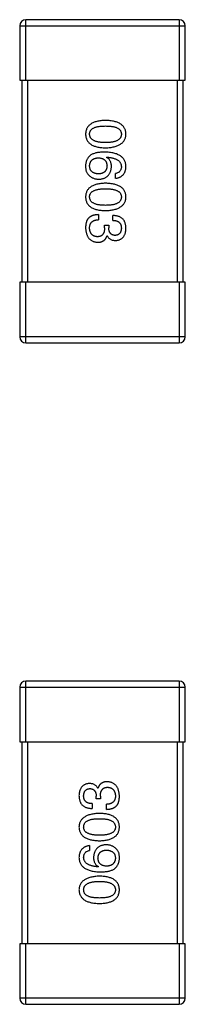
# Model space of a CAD drawing. Header units: millimetres. Extents: x 446.4 to 531.6, y 209.3 to 278.3.
# Tile 16 of 47: x 481.424 to 482.244, y 248.73 to 253.605. Entities that reach past the tile are written whole.
import ezdxf

# ---------------------------------------------------------------- set-up
doc = ezdxf.new("R2010")
doc.units = ezdxf.units.MM
doc.header["$LTSCALE"] = 30.734
doc.layers.get('0').update_dxf_attribs({"linetype": 'CONTINUOUS'})

msp = doc.modelspace()

# ---------------------------------------------------------------- linework, layer by layer
at = {"linetype": 'Continuous'}
for p, q in [((481.4544, 253.3049), (481.4544, 253.6049)), ((482.2144, 253.6049), (481.4544, 253.6049)), ((482.2144, 253.6049), (482.2144, 253.3049)), ((481.4244, 253.5749), (481.4244, 253.3049)), ((481.4244, 253.5749), (482.2444, 253.5749)), ((482.2444, 253.3049), (482.2444, 253.5749)), ((481.4244, 253.3049), (482.2444, 253.3049)), ((481.4344, 253.3049), (481.4344, 252.3049)), ((481.4644, 252.3049), (481.4644, 253.3049)), ((482.2044, 253.3049), (482.2044, 252.3049)), ((482.2344, 252.3049), (482.2344, 253.3049)), ((481.8544, 252.9232), (481.8555, 252.9243)), ((481.8982, 252.8194), (481.8982, 252.8434)), ((481.814, 252.6397), (481.814, 252.6145)), ((481.8861, 252.6113), (481.8861, 252.6353)), ((481.8446, 252.5752), (481.8446, 252.5872)), ((481.8446, 252.5872), (481.8654, 252.5872)), ((481.8654, 252.5872), (481.8654, 252.5741)), ((481.8577, 252.5358), (481.8566, 252.5358)), ((481.4244, 252.3049), (481.4244, 252.0349)), ((482.2444, 252.3049), (481.4244, 252.3049)), ((481.4544, 252.0049), (481.4544, 252.3049)), ((482.2144, 252.3049), (482.2144, 252.0049)), ((482.2444, 252.0349), (482.2444, 252.3049)), ((482.2444, 252.0349), (481.4244, 252.0349)), ((481.4544, 252.0049), (482.2144, 252.0049)), ((481.4542, 250.0301), (481.4542, 250.3301)), ((482.2142, 250.3301), (481.4542, 250.3301)), ((482.2142, 250.3301), (482.2142, 250.0301)), ((481.4242, 250.3001), (481.4242, 250.0301)), ((481.4242, 250.3001), (482.2442, 250.3001)), ((482.2442, 250.0301), (482.2442, 250.3001)), ((481.4242, 250.0301), (482.2442, 250.0301)), ((481.4342, 250.0301), (481.4342, 249.0301)), ((481.4642, 249.0301), (481.4642, 250.0301)), ((482.2042, 250.0301), (482.2042, 249.0301)), ((482.2342, 249.0301), (482.2342, 250.0301)), ((481.8108, 249.7992), (481.8119, 249.7992)), ((481.8032, 249.7478), (481.8032, 249.7609)), ((481.8239, 249.7478), (481.8032, 249.7478)), ((481.8239, 249.7599), (481.8239, 249.7478)), ((481.7824, 249.7238), (481.7824, 249.6997)), ((481.8545, 249.6954), (481.8545, 249.7205)), ((481.7704, 249.5157), (481.7704, 249.4916)), ((481.8141, 249.4118), (481.813, 249.4107)), ((481.4242, 249.0301), (481.4242, 248.7601)), ((482.2442, 249.0301), (481.4242, 249.0301)), ((481.4542, 248.7301), (481.4542, 249.0301)), ((482.2142, 249.0301), (482.2142, 248.7301)), ((482.2442, 248.7601), (482.2442, 249.0301)), ((482.2442, 248.7601), (481.4242, 248.7601)), ((481.4542, 248.7301), (482.2142, 248.7301))]:
    msp.add_line(p, q, dxfattribs=at)
for centre, start, end in [((481.4544, 253.5749), 90, 180), ((482.2144, 253.5749), 0, 90), ((481.4544, 252.0349), 180, 270), ((482.2144, 252.0349), 270, 0), ((481.4542, 250.3001), 90, 180), ((482.2142, 250.3001), 0, 90), ((481.4542, 248.7601), 180, 270), ((482.2142, 248.7601), 270, 0)]:
    msp.add_arc(centre, 0.03, start, end, dxfattribs=at)
for points, knots in [([(481.849, 253.106), (481.845, 253.1058), (481.8374, 253.1056), (481.8264, 253.1046), (481.8161, 253.1031), (481.8065, 253.1011), (481.7977, 253.0986), (481.7897, 253.0956), (481.7823, 253.0921), (481.7758, 253.0881), (481.7699, 253.0836), (481.7649, 253.0786), (481.7606, 253.0731), (481.757, 253.0671), (481.7543, 253.0605), (481.7522, 253.0535), (481.751, 253.046), (481.7507, 253.0409), (481.7506, 253.0382)], [0, 0, 0, 0, 0.087693, 0.170223, 0.247496, 0.319826, 0.387768, 0.451403, 0.511459, 0.568358, 0.622671, 0.675251, 0.726739, 0.778422, 0.830759, 0.884394, 0.940865, 1, 1, 1, 1]), ([(481.9506, 253.0382), (481.9505, 253.0409), (481.9503, 253.046), (481.949, 253.0536), (481.9468, 253.0606), (481.944, 253.0671), (481.9403, 253.0731), (481.9359, 253.0786), (481.9307, 253.0836), (481.9246, 253.0881), (481.9178, 253.0921), (481.9103, 253.0956), (481.9019, 253.0986), (481.8928, 253.1011), (481.883, 253.1031), (481.8723, 253.1046), (481.8609, 253.1056), (481.853, 253.1058), (481.849, 253.106)], [0, 0, 0, 0, 0.057911, 0.113262, 0.165956, 0.217443, 0.268511, 0.319665, 0.372, 0.426129, 0.483365, 0.543779, 0.607756, 0.676562, 0.749704, 0.827713, 0.911177, 1, 1, 1, 1]), ([(481.7703, 253.0382), (481.7704, 253.0399), (481.7705, 253.043), (481.7714, 253.0477), (481.7729, 253.052), (481.7752, 253.056), (481.7779, 253.0597), (481.7813, 253.063), (481.7854, 253.066), (481.79, 253.0687), (481.7953, 253.0711), (481.8011, 253.0731), (481.8076, 253.0748), (481.8147, 253.0763), (481.8224, 253.0773), (481.8307, 253.0781), (481.8396, 253.0786), (481.8458, 253.0786), (481.849, 253.0787)], [0, 0, 0, 0, 0.049766, 0.097012, 0.143225, 0.188786, 0.235079, 0.282962, 0.333687, 0.387747, 0.445963, 0.508657, 0.576545, 0.649868, 0.72822, 0.812712, 0.903543, 1, 1, 1, 1]), ([(481.849, 253.0787), (481.8521, 253.0786), (481.8583, 253.0786), (481.8672, 253.0781), (481.8755, 253.0773), (481.8832, 253.0763), (481.8903, 253.0748), (481.8968, 253.0731), (481.9027, 253.0711), (481.9079, 253.0687), (481.9126, 253.066), (481.9166, 253.063), (481.92, 253.0596), (481.9228, 253.056), (481.925, 253.052), (481.9266, 253.0477), (481.9275, 253.043), (481.9276, 253.0399), (481.9277, 253.0382)], [0, 0, 0, 0, 0.096452, 0.187278, 0.271765, 0.350519, 0.423437, 0.491321, 0.554011, 0.612224, 0.666281, 0.717003, 0.764884, 0.811423, 0.856783, 0.902993, 0.950236, 1, 1, 1, 1]), ([(481.7506, 253.0382), (481.7507, 253.0356), (481.751, 253.0304), (481.7522, 253.0229), (481.7543, 253.0159), (481.757, 253.0094), (481.7606, 253.0033), (481.7649, 252.9978), (481.7699, 252.9928), (481.7758, 252.9883), (481.7823, 252.9843), (481.7897, 252.9808), (481.7977, 252.9779), (481.8065, 252.9754), (481.8161, 252.9733), (481.8264, 252.9719), (481.8374, 252.9709), (481.845, 252.9706), (481.849, 252.9705)], [0, 0, 0, 0, 0.059134, 0.115603, 0.169236, 0.221572, 0.273254, 0.32474, 0.377319, 0.431815, 0.488555, 0.548609, 0.612242, 0.680182, 0.75251, 0.829782, 0.91231, 1, 1, 1, 1]), ([(481.849, 252.9967), (481.8458, 252.9967), (481.8398, 252.9968), (481.831, 252.9973), (481.8227, 252.9981), (481.8151, 252.9992), (481.8081, 253.0006), (481.8017, 253.0024), (481.7958, 253.0045), (481.7906, 253.0069), (481.7859, 253.0097), (481.7819, 253.0128), (481.7784, 253.0162), (481.7755, 253.02), (481.7733, 253.0241), (481.7716, 253.0285), (481.7706, 253.0333), (481.7704, 253.0365), (481.7703, 253.0382)], [0, 0, 0, 0, 0.094834, 0.184067, 0.267029, 0.344713, 0.417334, 0.484367, 0.546941, 0.604717, 0.65953, 0.710539, 0.759381, 0.806382, 0.853027, 0.900623, 0.949121, 1, 1, 1, 1]), ([(481.849, 252.9705), (481.853, 252.9706), (481.8608, 252.971), (481.8721, 252.9721), (481.8826, 252.9737), (481.8924, 252.9758), (481.9015, 252.9783), (481.9098, 252.9813), (481.9173, 252.9848), (481.9241, 252.9889), (481.9301, 252.9934), (481.9354, 252.9983), (481.9399, 253.0038), (481.9436, 253.0097), (481.9465, 253.0162), (481.9487, 253.0231), (481.9501, 253.0305), (481.9505, 253.0356), (481.9506, 253.0382)], [0, 0, 0, 0, 0.088475, 0.171606, 0.249595, 0.322626, 0.391327, 0.455765, 0.516374, 0.573675, 0.628522, 0.681161, 0.732559, 0.783563, 0.83504, 0.887639, 0.942585, 1, 1, 1, 1]), ([(481.9277, 253.0382), (481.9276, 253.0365), (481.9275, 253.0333), (481.9266, 253.0285), (481.925, 253.0241), (481.9229, 253.02), (481.92, 253.0162), (481.9166, 253.0128), (481.9126, 253.0097), (481.9079, 253.0069), (481.9027, 253.0045), (481.8968, 253.0024), (481.8903, 253.0006), (481.8832, 252.9992), (481.8756, 252.9981), (481.8672, 252.9973), (481.8583, 252.9968), (481.8521, 252.9967), (481.849, 252.9967)], [0, 0, 0, 0, 0.050604, 0.098688, 0.145699, 0.191791, 0.238625, 0.286717, 0.337546, 0.391814, 0.449755, 0.512106, 0.579685, 0.652048, 0.730262, 0.814146, 0.904281, 1, 1, 1, 1]), ([(481.7768, 252.9352), (481.7748, 252.9338), (481.7709, 252.9308), (481.7657, 252.9256), (481.7613, 252.9199), (481.7576, 252.9137), (481.7546, 252.907), (481.7525, 252.8997), (481.7511, 252.892), (481.7508, 252.8866), (481.7506, 252.8839)], [0, 0, 0, 0, 0.125033, 0.246266, 0.36603, 0.485265, 0.606781, 0.732144, 0.862551, 1, 1, 1, 1]), ([(481.7703, 252.8795), (481.7703, 252.8811), (481.7705, 252.8842), (481.7712, 252.8887), (481.7721, 252.8929), (481.7734, 252.8968), (481.7749, 252.9005), (481.7769, 252.9038), (481.7791, 252.9069), (481.7818, 252.9096), (481.7846, 252.9121), (481.7879, 252.9142), (481.7914, 252.9162), (481.7953, 252.9177), (481.7996, 252.919), (481.8041, 252.92), (481.8089, 252.9207), (481.8123, 252.9209), (481.814, 252.921)], [0, 0, 0, 0, 0.070403, 0.137196, 0.200053, 0.260887, 0.31876, 0.37535, 0.430743, 0.485927, 0.541678, 0.598832, 0.657726, 0.719441, 0.783504, 0.851852, 0.923533, 1, 1, 1, 1]), ([(481.8446, 252.9494), (481.8411, 252.9494), (481.8342, 252.9494), (481.8242, 252.9486), (481.8147, 252.9476), (481.806, 252.946), (481.7978, 252.944), (481.7902, 252.9416), (481.7832, 252.9387), (481.7789, 252.9364), (481.7768, 252.9352)], [0, 0, 0, 0, 0.151498, 0.29521, 0.430242, 0.557137, 0.677306, 0.790845, 0.898111, 1, 1, 1, 1]), ([(481.814, 252.921), (481.8157, 252.9209), (481.8189, 252.9207), (481.8237, 252.92), (481.8281, 252.919), (481.8322, 252.9178), (481.836, 252.9162), (481.8395, 252.9144), (481.8426, 252.9123), (481.8455, 252.9099), (481.848, 252.9072), (481.8502, 252.9042), (481.8521, 252.901), (481.8536, 252.8974), (481.8549, 252.8936), (481.8558, 252.8895), (481.8564, 252.8852), (481.8566, 252.8821), (481.8566, 252.8806)], [0, 0, 0, 0, 0.076072, 0.148369, 0.216753, 0.281358, 0.342792, 0.401604, 0.458929, 0.514444, 0.569818, 0.625343, 0.681554, 0.739608, 0.800134, 0.863477, 0.929547, 1, 1, 1, 1]), ([(481.9506, 252.8773), (481.9504, 252.8801), (481.9501, 252.8857), (481.9486, 252.8937), (481.9464, 252.9011), (481.9433, 252.9081), (481.9395, 252.9145), (481.9347, 252.9204), (481.9293, 252.9258), (481.923, 252.9305), (481.9159, 252.9348), (481.9081, 252.9385), (481.8994, 252.9417), (481.89, 252.9443), (481.8798, 252.9464), (481.8687, 252.9479), (481.8569, 252.9491), (481.8488, 252.9493), (481.8446, 252.9494)], [0, 0, 0, 0, 0.058957, 0.115262, 0.16907, 0.221312, 0.273147, 0.324961, 0.377649, 0.432026, 0.488925, 0.549039, 0.612912, 0.680653, 0.753056, 0.830314, 0.912483, 1, 1, 1, 1]), ([(481.8785, 252.8773), (481.8784, 252.88), (481.8783, 252.885), (481.8772, 252.8924), (481.8752, 252.8991), (481.8727, 252.9052), (481.8692, 252.9107), (481.8651, 252.9156), (481.8601, 252.9198), (481.8563, 252.9221), (481.8544, 252.9232)], [0, 0, 0, 0, 0.144617, 0.279572, 0.40596, 0.526097, 0.64389, 0.760003, 0.877724, 1, 1, 1, 1]), ([(481.8555, 252.9243), (481.8584, 252.9241), (481.8638, 252.9237), (481.8718, 252.9227), (481.8792, 252.9214), (481.8861, 252.9198), (481.8925, 252.918), (481.8984, 252.9158), (481.9037, 252.9133), (481.9085, 252.9105), (481.9128, 252.9074), (481.9165, 252.904), (481.9198, 252.9003), (481.9224, 252.8963), (481.9246, 252.892), (481.9261, 252.8873), (481.9273, 252.8824), (481.9275, 252.8791), (481.9277, 252.8773)], [0, 0, 0, 0, 0.089218, 0.173709, 0.252753, 0.326963, 0.397099, 0.462534, 0.524018, 0.582178, 0.637235, 0.689955, 0.741228, 0.791618, 0.841661, 0.892925, 0.945259, 1, 1, 1, 1]), ([(481.7506, 252.8839), (481.7506, 252.8811), (481.7505, 252.8757), (481.7511, 252.8679), (481.7522, 252.8607), (481.754, 252.8542), (481.7563, 252.8483), (481.7593, 252.8431), (481.7628, 252.8385), (481.7656, 252.8359), (481.767, 252.8347)], [0, 0, 0, 0, 0.156782, 0.301945, 0.436395, 0.561474, 0.678489, 0.78853, 0.894967, 1, 1, 1, 1]), ([(481.8151, 252.8413), (481.8134, 252.8414), (481.81, 252.8416), (481.8051, 252.8423), (481.8006, 252.8432), (481.7964, 252.8444), (481.7924, 252.8458), (481.7888, 252.8476), (481.7855, 252.8495), (481.7826, 252.8518), (481.7799, 252.8544), (481.7775, 252.8572), (481.7755, 252.8603), (481.7738, 252.8636), (481.7724, 252.8672), (481.7714, 252.8711), (481.7707, 252.8752), (481.7704, 252.878), (481.7703, 252.8795)], [0, 0, 0, 0, 0.078863, 0.153308, 0.223539, 0.289857, 0.35341, 0.413572, 0.471721, 0.528235, 0.584279, 0.638781, 0.69466, 0.751251, 0.809198, 0.869697, 0.933318, 1, 1, 1, 1]), ([(481.8566, 252.8806), (481.8566, 252.8791), (481.8564, 252.8762), (481.8558, 252.8719), (481.8549, 252.8679), (481.8537, 252.8642), (481.8522, 252.8608), (481.8503, 252.8576), (481.8482, 252.8547), (481.8457, 252.8521), (481.843, 252.8498), (481.8399, 252.8477), (481.8365, 252.846), (481.8328, 252.8444), (481.8288, 252.8433), (481.8245, 252.8423), (481.8199, 252.8416), (481.8167, 252.8414), (481.8151, 252.8413)], [0, 0, 0, 0, 0.069884, 0.136529, 0.199638, 0.259844, 0.317774, 0.374356, 0.430026, 0.485148, 0.5409, 0.597889, 0.657472, 0.718614, 0.783613, 0.85129, 0.923712, 1, 1, 1, 1]), ([(481.8162, 252.815), (481.8185, 252.8151), (481.8231, 252.8154), (481.8297, 252.8164), (481.8359, 252.8178), (481.8418, 252.8196), (481.8472, 252.8219), (481.8521, 252.8247), (481.8567, 252.8279), (481.8608, 252.8316), (481.8645, 252.8358), (481.8678, 252.8404), (481.8706, 252.8454), (481.8731, 252.8509), (481.8751, 252.8569), (481.8766, 252.8633), (481.8778, 252.8701), (481.8783, 252.8749), (481.8785, 252.8773)], [0, 0, 0, 0, 0.071527, 0.139094, 0.20346, 0.264939, 0.323904, 0.381383, 0.437591, 0.493343, 0.549401, 0.606085, 0.664838, 0.725424, 0.788712, 0.855452, 0.925772, 1, 1, 1, 1]), ([(481.9277, 252.8773), (481.9276, 252.8751), (481.9275, 252.8707), (481.926, 252.8646), (481.9237, 252.8592), (481.9204, 252.8545), (481.9162, 252.8506), (481.911, 252.8474), (481.9049, 252.8449), (481.9005, 252.844), (481.8982, 252.8434)], [0, 0, 0, 0, 0.136586, 0.261496, 0.378089, 0.490612, 0.605522, 0.725767, 0.8561, 1, 1, 1, 1]), ([(481.8982, 252.8194), (481.9001, 252.8196), (481.904, 252.8201), (481.9097, 252.8214), (481.915, 252.823), (481.9199, 252.825), (481.9244, 252.8273), (481.9286, 252.83), (481.9325, 252.8331), (481.936, 252.8365), (481.939, 252.8404), (481.9418, 252.8446), (481.9442, 252.8491), (481.9462, 252.8541), (481.9479, 252.8594), (481.9492, 252.865), (481.9501, 252.871), (481.9504, 252.8752), (481.9506, 252.8773)], [0, 0, 0, 0, 0.06947, 0.136096, 0.199592, 0.260665, 0.319672, 0.377156, 0.433415, 0.489984, 0.546535, 0.604276, 0.663499, 0.725182, 0.788953, 0.855683, 0.926216, 1, 1, 1, 1]), ([(481.767, 252.8347), (481.7687, 252.8331), (481.7722, 252.83), (481.7778, 252.826), (481.7836, 252.8226), (481.7896, 252.8198), (481.7959, 252.8177), (481.8025, 252.8161), (481.8093, 252.8152), (481.8138, 252.8151), (481.8162, 252.815)], [0, 0, 0, 0, 0.129393, 0.255335, 0.378531, 0.500878, 0.622934, 0.746191, 0.87096, 1, 1, 1, 1]), ([(481.849, 252.7951), (481.845, 252.795), (481.8374, 252.7947), (481.8264, 252.7937), (481.8161, 252.7922), (481.8065, 252.7902), (481.7977, 252.7877), (481.7897, 252.7847), (481.7823, 252.7813), (481.7758, 252.7772), (481.7699, 252.7728), (481.7649, 252.7678), (481.7606, 252.7622), (481.757, 252.7562), (481.7543, 252.7497), (481.7522, 252.7427), (481.751, 252.7352), (481.7507, 252.73), (481.7506, 252.7273)], [0, 0, 0, 0, 0.087693, 0.170223, 0.247496, 0.319826, 0.387768, 0.451403, 0.511459, 0.568358, 0.622671, 0.675251, 0.726739, 0.778422, 0.830759, 0.884394, 0.940865, 1, 1, 1, 1]), ([(481.7703, 252.7273), (481.7704, 252.729), (481.7705, 252.7322), (481.7714, 252.7368), (481.7729, 252.7411), (481.7752, 252.7451), (481.7779, 252.7488), (481.7813, 252.7521), (481.7854, 252.7551), (481.79, 252.7578), (481.7953, 252.7602), (481.8011, 252.7623), (481.8076, 252.7639), (481.8147, 252.7654), (481.8224, 252.7665), (481.8307, 252.7672), (481.8396, 252.7677), (481.8458, 252.7678), (481.849, 252.7678)], [0, 0, 0, 0, 0.049766, 0.097012, 0.143225, 0.188786, 0.235079, 0.282962, 0.333687, 0.387747, 0.445963, 0.508657, 0.576545, 0.649868, 0.72822, 0.812712, 0.903543, 1, 1, 1, 1]), ([(481.9506, 252.7273), (481.9505, 252.73), (481.9503, 252.7352), (481.949, 252.7427), (481.9468, 252.7497), (481.944, 252.7562), (481.9403, 252.7623), (481.9359, 252.7678), (481.9307, 252.7728), (481.9246, 252.7772), (481.9178, 252.7813), (481.9103, 252.7847), (481.9019, 252.7877), (481.8928, 252.7902), (481.883, 252.7922), (481.8723, 252.7937), (481.8609, 252.7947), (481.853, 252.795), (481.849, 252.7951)], [0, 0, 0, 0, 0.057911, 0.113262, 0.165956, 0.217443, 0.268511, 0.319665, 0.372, 0.426129, 0.483365, 0.543779, 0.607756, 0.676562, 0.749704, 0.827713, 0.911177, 1, 1, 1, 1]), ([(481.849, 252.7678), (481.8521, 252.7678), (481.8583, 252.7677), (481.8672, 252.7672), (481.8755, 252.7665), (481.8832, 252.7654), (481.8903, 252.7639), (481.8968, 252.7623), (481.9027, 252.7602), (481.9079, 252.7578), (481.9126, 252.7551), (481.9166, 252.7521), (481.92, 252.7488), (481.9228, 252.7451), (481.925, 252.7411), (481.9266, 252.7368), (481.9275, 252.7322), (481.9276, 252.729), (481.9277, 252.7273)], [0, 0, 0, 0, 0.096452, 0.187278, 0.271765, 0.350519, 0.423437, 0.491321, 0.554011, 0.612224, 0.666281, 0.717003, 0.764884, 0.811423, 0.856783, 0.902993, 0.950236, 1, 1, 1, 1]), ([(481.7506, 252.7273), (481.7507, 252.7247), (481.751, 252.7195), (481.7522, 252.712), (481.7543, 252.705), (481.757, 252.6985), (481.7606, 252.6925), (481.7649, 252.6869), (481.7699, 252.6819), (481.7758, 252.6774), (481.7823, 252.6734), (481.7897, 252.67), (481.7977, 252.667), (481.8065, 252.6645), (481.8161, 252.6625), (481.8264, 252.661), (481.8374, 252.66), (481.845, 252.6597), (481.849, 252.6596)], [0, 0, 0, 0, 0.059134, 0.115603, 0.169236, 0.221572, 0.273254, 0.32474, 0.377319, 0.431815, 0.488555, 0.548609, 0.612242, 0.680182, 0.75251, 0.829782, 0.91231, 1, 1, 1, 1]), ([(481.849, 252.6858), (481.8458, 252.6858), (481.8398, 252.6859), (481.831, 252.6864), (481.8227, 252.6872), (481.8151, 252.6883), (481.8081, 252.6897), (481.8017, 252.6915), (481.7958, 252.6936), (481.7906, 252.6961), (481.7859, 252.6988), (481.7819, 252.7019), (481.7784, 252.7053), (481.7755, 252.7091), (481.7733, 252.7132), (481.7716, 252.7176), (481.7706, 252.7224), (481.7704, 252.7257), (481.7703, 252.7273)], [0, 0, 0, 0, 0.094834, 0.184067, 0.267029, 0.344713, 0.417334, 0.484367, 0.546941, 0.604717, 0.65953, 0.710539, 0.759381, 0.806382, 0.853027, 0.900623, 0.949121, 1, 1, 1, 1]), ([(481.849, 252.6596), (481.853, 252.6598), (481.8608, 252.6601), (481.8721, 252.6612), (481.8826, 252.6629), (481.8924, 252.6649), (481.9015, 252.6674), (481.9098, 252.6705), (481.9173, 252.674), (481.9241, 252.678), (481.9301, 252.6825), (481.9354, 252.6875), (481.9399, 252.6929), (481.9436, 252.6989), (481.9465, 252.7053), (481.9487, 252.7122), (481.9501, 252.7196), (481.9505, 252.7247), (481.9506, 252.7273)], [0, 0, 0, 0, 0.088475, 0.171606, 0.249595, 0.322626, 0.391327, 0.455765, 0.516374, 0.573675, 0.628522, 0.681161, 0.732559, 0.783563, 0.83504, 0.887639, 0.942585, 1, 1, 1, 1]), ([(481.9277, 252.7273), (481.9276, 252.7257), (481.9275, 252.7224), (481.9266, 252.7176), (481.925, 252.7132), (481.9229, 252.7091), (481.92, 252.7054), (481.9166, 252.7019), (481.9126, 252.6988), (481.9079, 252.696), (481.9027, 252.6936), (481.8968, 252.6915), (481.8903, 252.6898), (481.8832, 252.6883), (481.8756, 252.6872), (481.8672, 252.6864), (481.8583, 252.6859), (481.8521, 252.6858), (481.849, 252.6858)], [0, 0, 0, 0, 0.050604, 0.098688, 0.145699, 0.191791, 0.238625, 0.286717, 0.337546, 0.391814, 0.449755, 0.512106, 0.579685, 0.652048, 0.730262, 0.814146, 0.904281, 1, 1, 1, 1]), ([(481.814, 252.6397), (481.8122, 252.6396), (481.8087, 252.6395), (481.8036, 252.639), (481.7987, 252.6383), (481.7941, 252.6375), (481.7897, 252.6364), (481.7855, 252.6351), (481.7816, 252.6335), (481.7779, 252.6318), (481.7745, 252.6299), (481.7713, 252.6277), (481.7683, 252.6253), (481.7656, 252.6227), (481.7631, 252.6199), (481.7609, 252.6168), (481.7588, 252.6136), (481.7577, 252.6113), (481.7572, 252.6102)], [0, 0, 0, 0, 0.078937, 0.154495, 0.226898, 0.296844, 0.363348, 0.427781, 0.48946, 0.549586, 0.607902, 0.664733, 0.720805, 0.776157, 0.831175, 0.886736, 0.943094, 1, 1, 1, 1]), ([(481.7703, 252.573), (481.7703, 252.5746), (481.7704, 252.5778), (481.7709, 252.5824), (481.7717, 252.5867), (481.773, 252.5907), (481.7745, 252.5944), (481.7763, 252.5978), (481.7786, 252.6009), (481.7812, 252.6037), (481.7841, 252.6061), (481.7874, 252.6083), (481.791, 252.6101), (481.7949, 252.6116), (481.7992, 252.6128), (481.8038, 252.6137), (481.8088, 252.6143), (481.8122, 252.6145), (481.814, 252.6145)], [0, 0, 0, 0, 0.071272, 0.13882, 0.201858, 0.262757, 0.320043, 0.376709, 0.431462, 0.486034, 0.541209, 0.597703, 0.65589, 0.717768, 0.782056, 0.850407, 0.92277, 1, 1, 1, 1]), ([(481.9506, 252.5719), (481.9505, 252.5744), (481.9504, 252.5793), (481.9494, 252.5864), (481.9482, 252.593), (481.9463, 252.5992), (481.944, 252.6049), (481.9411, 252.61), (481.9378, 252.6148), (481.934, 252.619), (481.9297, 252.6228), (481.9249, 252.626), (481.9196, 252.6287), (481.9139, 252.6311), (481.9076, 252.6329), (481.9009, 252.6342), (481.8937, 252.6351), (481.8887, 252.6352), (481.8861, 252.6353)], [0, 0, 0, 0, 0.073232, 0.142595, 0.207997, 0.270074, 0.329156, 0.386529, 0.441846, 0.496976, 0.551877, 0.607941, 0.665637, 0.725446, 0.788542, 0.855101, 0.925196, 1, 1, 1, 1]), ([(481.7572, 252.6102), (481.7566, 252.609), (481.7555, 252.6067), (481.7542, 252.6029), (481.7531, 252.5989), (481.7522, 252.5945), (481.7515, 252.5898), (481.751, 252.5849), (481.7507, 252.5796), (481.7506, 252.576), (481.7506, 252.5741)], [0, 0, 0, 0, 0.101955, 0.208983, 0.322698, 0.44339, 0.570851, 0.70629, 0.84885, 1, 1, 1, 1]), ([(481.7506, 252.5741), (481.7507, 252.5714), (481.751, 252.566), (481.7519, 252.5583), (481.7533, 252.5511), (481.7552, 252.5443), (481.7574, 252.5381), (481.7601, 252.5324), (481.7633, 252.5271), (481.7669, 252.5224), (481.771, 252.5182), (481.7755, 252.5145), (481.7805, 252.5113), (481.7859, 252.5086), (481.7917, 252.5064), (481.798, 252.5048), (481.8048, 252.5036), (481.8094, 252.5032), (481.8118, 252.5031)], [0, 0, 0, 0, 0.078078, 0.151942, 0.221594, 0.28726, 0.350176, 0.409768, 0.467648, 0.523784, 0.578904, 0.634014, 0.689819, 0.746826, 0.805875, 0.867063, 0.931764, 1, 1, 1, 1]), ([(481.8085, 252.5304), (481.8071, 252.5305), (481.8042, 252.5307), (481.8001, 252.5315), (481.7962, 252.5324), (481.7926, 252.5338), (481.7893, 252.5354), (481.7862, 252.5373), (481.7834, 252.5396), (481.7809, 252.5421), (481.7786, 252.5449), (481.7766, 252.5481), (481.7749, 252.5515), (481.7734, 252.5552), (481.7722, 252.5593), (481.7713, 252.5636), (481.7706, 252.5682), (481.7704, 252.5714), (481.7703, 252.573)], [0, 0, 0, 0, 0.068514, 0.133941, 0.195994, 0.255362, 0.312994, 0.369441, 0.424687, 0.480522, 0.537148, 0.594801, 0.654411, 0.716817, 0.781981, 0.850498, 0.923306, 1, 1, 1, 1]), ([(481.8446, 252.5752), (481.8446, 252.5734), (481.8446, 252.5699), (481.8441, 252.5648), (481.8434, 252.5601), (481.8424, 252.5557), (481.8412, 252.5516), (481.8396, 252.5479), (481.8378, 252.5446), (481.8356, 252.5416), (481.8333, 252.5389), (481.8305, 252.5366), (481.8276, 252.5347), (481.8243, 252.5331), (481.8208, 252.5319), (481.8169, 252.531), (481.8128, 252.5305), (481.81, 252.5304), (481.8085, 252.5304)], [0, 0, 0, 0, 0.082495, 0.159728, 0.232496, 0.300725, 0.365163, 0.425859, 0.483728, 0.538892, 0.592921, 0.646195, 0.699968, 0.754746, 0.811387, 0.870806, 0.933482, 1, 1, 1, 1]), ([(481.8971, 252.5369), (481.8958, 252.537), (481.8934, 252.5372), (481.8899, 252.5377), (481.8866, 252.5385), (481.8836, 252.5396), (481.8808, 252.541), (481.8783, 252.5426), (481.8759, 252.5445), (481.8738, 252.5468), (481.8719, 252.5492), (481.8703, 252.552), (481.8689, 252.555), (481.8677, 252.5583), (481.8668, 252.5619), (481.866, 252.5657), (481.8655, 252.5698), (481.8654, 252.5726), (481.8654, 252.5741)], [0, 0, 0, 0, 0.067741, 0.131599, 0.192143, 0.249977, 0.306453, 0.361639, 0.416449, 0.471489, 0.527582, 0.584873, 0.644974, 0.70814, 0.77492, 0.845909, 0.920585, 1, 1, 1, 1]), ([(481.8861, 252.6113), (481.8878, 252.6112), (481.8911, 252.6111), (481.8958, 252.6105), (481.9002, 252.6097), (481.9043, 252.6085), (481.908, 252.6071), (481.9114, 252.6054), (481.9145, 252.6035), (481.9173, 252.6012), (481.9198, 252.5987), (481.9219, 252.5958), (481.9237, 252.5927), (481.9251, 252.5893), (481.9263, 252.5856), (481.9271, 252.5817), (481.9276, 252.5774), (481.9276, 252.5745), (481.9277, 252.573)], [0, 0, 0, 0, 0.078134, 0.15164, 0.221358, 0.286689, 0.348614, 0.407697, 0.464247, 0.520153, 0.574432, 0.629291, 0.684538, 0.742032, 0.801329, 0.863637, 0.930123, 1, 1, 1, 1]), ([(481.9277, 252.573), (481.9276, 252.5716), (481.9275, 252.569), (481.927, 252.5651), (481.9263, 252.5615), (481.9254, 252.5581), (481.9243, 252.5549), (481.9229, 252.5521), (481.9213, 252.5494), (481.9195, 252.547), (481.9175, 252.5449), (481.9152, 252.543), (481.9128, 252.5413), (481.91, 252.54), (481.9071, 252.5388), (481.9039, 252.5379), (481.9006, 252.5373), (481.8983, 252.5371), (481.8971, 252.5369)], [0, 0, 0, 0, 0.078051, 0.151197, 0.220412, 0.286742, 0.34933, 0.409464, 0.467368, 0.52298, 0.578639, 0.633998, 0.690142, 0.746855, 0.805868, 0.867776, 0.932345, 1, 1, 1, 1]), ([(481.8992, 252.5118), (481.9012, 252.512), (481.9051, 252.5123), (481.9107, 252.5134), (481.916, 252.5148), (481.9209, 252.5167), (481.9254, 252.519), (481.9296, 252.5217), (481.9334, 252.5249), (481.9368, 252.5284), (481.9398, 252.5324), (481.9425, 252.5369), (481.9448, 252.5417), (481.9467, 252.5469), (481.9483, 252.5526), (481.9494, 252.5587), (481.9503, 252.5651), (481.9505, 252.5696), (481.9506, 252.5719)], [0, 0, 0, 0, 0.067521, 0.132139, 0.193339, 0.252064, 0.309083, 0.364848, 0.420021, 0.475612, 0.532002, 0.589602, 0.649896, 0.712634, 0.778603, 0.848416, 0.922155, 1, 1, 1, 1]), ([(481.8118, 252.5031), (481.8132, 252.5031), (481.816, 252.5031), (481.8201, 252.5036), (481.824, 252.5041), (481.8277, 252.5051), (481.8312, 252.5062), (481.8345, 252.5076), (481.8376, 252.5093), (481.8406, 252.5112), (481.8433, 252.5134), (481.8458, 252.5158), (481.8481, 252.5186), (481.8502, 252.5215), (481.8521, 252.5247), (481.8539, 252.5282), (481.8553, 252.5319), (481.8562, 252.5345), (481.8566, 252.5358)], [0, 0, 0, 0, 0.071215, 0.138707, 0.20396, 0.266995, 0.327734, 0.387609, 0.445602, 0.503345, 0.561136, 0.618597, 0.677672, 0.738255, 0.799989, 0.863961, 0.930555, 1, 1, 1, 1]), ([(481.8577, 252.5358), (481.8587, 252.5339), (481.8605, 252.5302), (481.8642, 252.5252), (481.8686, 252.5211), (481.8735, 252.5176), (481.8791, 252.515), (481.8853, 252.5131), (481.8921, 252.512), (481.8968, 252.5119), (481.8992, 252.5118)], [0, 0, 0, 0, 0.125227, 0.244792, 0.361427, 0.478215, 0.59667, 0.722058, 0.856314, 1, 1, 1, 1]), ([(481.7693, 249.8232), (481.7673, 249.8231), (481.7634, 249.8227), (481.7578, 249.8217), (481.7525, 249.8202), (481.7477, 249.8184), (481.7431, 249.816), (481.739, 249.8133), (481.7352, 249.8102), (481.7318, 249.8066), (481.7287, 249.8026), (481.7261, 249.7982), (481.7238, 249.7934), (481.7219, 249.7881), (481.7203, 249.7825), (481.7192, 249.7764), (481.7183, 249.7699), (481.718, 249.7654), (481.7179, 249.7631)], [0, 0, 0, 0, 0.067521, 0.132139, 0.193339, 0.252064, 0.309083, 0.364848, 0.420021, 0.475612, 0.532002, 0.589602, 0.649896, 0.712634, 0.778603, 0.848416, 0.922155, 1, 1, 1, 1]), ([(481.7409, 249.762), (481.7409, 249.7634), (481.7411, 249.7661), (481.7416, 249.77), (481.7423, 249.7736), (481.7431, 249.777), (481.7443, 249.7801), (481.7456, 249.783), (481.7472, 249.7856), (481.749, 249.788), (481.751, 249.7902), (481.7533, 249.792), (481.7558, 249.7937), (481.7585, 249.7951), (481.7614, 249.7962), (481.7646, 249.7971), (481.768, 249.7978), (481.7703, 249.798), (481.7715, 249.7981)], [0, 0, 0, 0, 0.078051, 0.151197, 0.220412, 0.286742, 0.34933, 0.409464, 0.467368, 0.52298, 0.578639, 0.633998, 0.690142, 0.746855, 0.805868, 0.867776, 0.932345, 1, 1, 1, 1]), ([(481.8108, 249.7992), (481.8099, 249.8011), (481.808, 249.8048), (481.8043, 249.8098), (481.8, 249.814), (481.795, 249.8174), (481.7894, 249.82), (481.7833, 249.8219), (481.7765, 249.8231), (481.7717, 249.8232), (481.7693, 249.8232)], [0, 0, 0, 0, 0.125227, 0.244792, 0.361427, 0.478215, 0.59667, 0.722058, 0.856314, 1, 1, 1, 1]), ([(481.7715, 249.7981), (481.7727, 249.798), (481.7751, 249.7979), (481.7786, 249.7974), (481.7819, 249.7966), (481.7849, 249.7955), (481.7877, 249.7941), (481.7903, 249.7924), (481.7927, 249.7905), (481.7948, 249.7883), (481.7966, 249.7858), (481.7983, 249.7831), (481.7997, 249.7801), (481.8009, 249.7768), (481.8018, 249.7732), (481.8025, 249.7693), (481.803, 249.7652), (481.8031, 249.7624), (481.8032, 249.7609)], [0, 0, 0, 0, 0.067741, 0.131599, 0.192143, 0.249977, 0.306453, 0.361639, 0.416449, 0.471489, 0.527582, 0.584873, 0.644974, 0.70814, 0.77492, 0.845909, 0.920585, 1, 1, 1, 1]), ([(481.8567, 249.832), (481.8553, 249.832), (481.8525, 249.8319), (481.8484, 249.8315), (481.8445, 249.8309), (481.8409, 249.83), (481.8373, 249.8288), (481.834, 249.8274), (481.8309, 249.8258), (481.828, 249.8239), (481.8253, 249.8217), (481.8228, 249.8192), (481.8205, 249.8165), (481.8183, 249.8135), (481.8164, 249.8103), (481.8147, 249.8069), (481.8132, 249.8031), (481.8124, 249.8005), (481.8119, 249.7992)], [0, 0, 0, 0, 0.071215, 0.138707, 0.20396, 0.266995, 0.327734, 0.387609, 0.445602, 0.503345, 0.561136, 0.618597, 0.677672, 0.738255, 0.799989, 0.863961, 0.930555, 1, 1, 1, 1]), ([(481.8239, 249.7599), (481.824, 249.7617), (481.824, 249.7652), (481.8245, 249.7702), (481.8251, 249.775), (481.8261, 249.7794), (481.8274, 249.7834), (481.8289, 249.7872), (481.8308, 249.7905), (481.8329, 249.7935), (481.8353, 249.7961), (481.838, 249.7984), (481.841, 249.8004), (481.8442, 249.802), (481.8478, 249.8032), (481.8516, 249.8041), (481.8557, 249.8046), (481.8586, 249.8046), (481.86, 249.8047)], [0, 0, 0, 0, 0.082495, 0.159728, 0.232496, 0.300725, 0.365163, 0.425859, 0.483728, 0.538892, 0.592921, 0.646195, 0.699968, 0.754746, 0.811387, 0.870806, 0.933482, 1, 1, 1, 1]), ([(481.9179, 249.7609), (481.9178, 249.7637), (481.9176, 249.769), (481.9166, 249.7768), (481.9152, 249.784), (481.9134, 249.7907), (481.9112, 249.7969), (481.9084, 249.8027), (481.9053, 249.8079), (481.9017, 249.8126), (481.8976, 249.8168), (481.893, 249.8205), (481.8881, 249.8238), (481.8827, 249.8264), (481.8768, 249.8286), (481.8705, 249.8303), (481.8638, 249.8315), (481.8591, 249.8318), (481.8567, 249.832)], [0, 0, 0, 0, 0.078078, 0.151942, 0.221594, 0.28726, 0.350176, 0.409768, 0.467648, 0.523784, 0.578904, 0.634014, 0.689819, 0.746826, 0.805875, 0.867063, 0.931764, 1, 1, 1, 1]), ([(481.86, 249.8047), (481.8615, 249.8046), (481.8643, 249.8043), (481.8685, 249.8036), (481.8723, 249.8026), (481.8759, 249.8012), (481.8792, 249.7996), (481.8823, 249.7977), (481.8851, 249.7955), (481.8877, 249.793), (481.89, 249.7901), (481.8919, 249.787), (481.8937, 249.7835), (481.8951, 249.7798), (481.8963, 249.7758), (481.8972, 249.7715), (481.8979, 249.7669), (481.8982, 249.7637), (481.8983, 249.762)], [0, 0, 0, 0, 0.068514, 0.133941, 0.195994, 0.255362, 0.312994, 0.369441, 0.424687, 0.480522, 0.537148, 0.594801, 0.654411, 0.716817, 0.781981, 0.850498, 0.923306, 1, 1, 1, 1]), ([(481.7179, 249.7631), (481.718, 249.7606), (481.7182, 249.7557), (481.7191, 249.7486), (481.7204, 249.742), (481.7223, 249.7359), (481.7246, 249.7302), (481.7274, 249.725), (481.7307, 249.7203), (481.7345, 249.7161), (481.7388, 249.7123), (481.7436, 249.709), (481.7489, 249.7063), (481.7547, 249.704), (481.7609, 249.7022), (481.7677, 249.7009), (481.7749, 249.7), (481.7799, 249.6998), (481.7824, 249.6997)], [0, 0, 0, 0, 0.073232, 0.142595, 0.207997, 0.270074, 0.329156, 0.386529, 0.441846, 0.496976, 0.551877, 0.607941, 0.665637, 0.725446, 0.788542, 0.855101, 0.925196, 1, 1, 1, 1]), ([(481.7824, 249.7238), (481.7807, 249.7239), (481.7775, 249.724), (481.7728, 249.7246), (481.7684, 249.7254), (481.7643, 249.7265), (481.7605, 249.7279), (481.7571, 249.7296), (481.754, 249.7316), (481.7512, 249.7338), (481.7487, 249.7364), (481.7467, 249.7392), (481.7448, 249.7423), (481.7434, 249.7457), (481.7423, 249.7494), (481.7415, 249.7534), (481.741, 249.7576), (481.7409, 249.7605), (481.7409, 249.762)], [0, 0, 0, 0, 0.078134, 0.15164, 0.221358, 0.286689, 0.348614, 0.407697, 0.464247, 0.520153, 0.574432, 0.629291, 0.684538, 0.742032, 0.801329, 0.863637, 0.930123, 1, 1, 1, 1]), ([(481.8983, 249.762), (481.8982, 249.7604), (481.8982, 249.7572), (481.8976, 249.7526), (481.8968, 249.7483), (481.8956, 249.7443), (481.8941, 249.7406), (481.8922, 249.7372), (481.8899, 249.7342), (481.8874, 249.7314), (481.8844, 249.7289), (481.8812, 249.7268), (481.8776, 249.7249), (481.8736, 249.7234), (481.8693, 249.7222), (481.8647, 249.7213), (481.8597, 249.7207), (481.8563, 249.7206), (481.8545, 249.7205)], [0, 0, 0, 0, 0.071272, 0.13882, 0.201858, 0.262757, 0.320043, 0.376709, 0.431462, 0.486034, 0.541209, 0.597703, 0.65589, 0.717768, 0.782056, 0.850407, 0.92277, 1, 1, 1, 1]), ([(481.9114, 249.7249), (481.9119, 249.726), (481.913, 249.7284), (481.9143, 249.7321), (481.9155, 249.7362), (481.9163, 249.7405), (481.9171, 249.7452), (481.9176, 249.7502), (481.9178, 249.7555), (481.9179, 249.7591), (481.9179, 249.7609)], [0, 0, 0, 0, 0.101955, 0.208983, 0.322698, 0.44339, 0.570851, 0.70629, 0.84885, 1, 1, 1, 1]), ([(481.8545, 249.6954), (481.8563, 249.6954), (481.8598, 249.6956), (481.8649, 249.696), (481.8698, 249.6967), (481.8744, 249.6976), (481.8788, 249.6987), (481.883, 249.6999), (481.8869, 249.7015), (481.8906, 249.7032), (481.894, 249.7052), (481.8973, 249.7073), (481.9002, 249.7097), (481.9029, 249.7123), (481.9054, 249.7151), (481.9077, 249.7182), (481.9097, 249.7214), (481.9108, 249.7237), (481.9114, 249.7249)], [0, 0, 0, 0, 0.078937, 0.154495, 0.226898, 0.296844, 0.363348, 0.427781, 0.48946, 0.549586, 0.607902, 0.664733, 0.720805, 0.776157, 0.831175, 0.886736, 0.943094, 1, 1, 1, 1]), ([(481.8196, 249.6755), (481.8156, 249.6753), (481.8077, 249.6749), (481.7964, 249.6738), (481.7859, 249.6722), (481.7761, 249.6701), (481.7671, 249.6676), (481.7588, 249.6646), (481.7512, 249.6611), (481.7445, 249.6571), (481.7384, 249.6526), (481.7332, 249.6476), (481.7287, 249.6421), (481.725, 249.6362), (481.722, 249.6297), (481.7198, 249.6228), (481.7184, 249.6154), (481.7181, 249.6103), (481.7179, 249.6077)], [0, 0, 0, 0, 0.088475, 0.171606, 0.249595, 0.322626, 0.391327, 0.455765, 0.516374, 0.573675, 0.628522, 0.681161, 0.732559, 0.783563, 0.83504, 0.887639, 0.942585, 1, 1, 1, 1]), ([(481.7409, 249.6077), (481.741, 249.6094), (481.7411, 249.6126), (481.742, 249.6174), (481.7435, 249.6218), (481.7457, 249.626), (481.7485, 249.6297), (481.7519, 249.6331), (481.756, 249.6362), (481.7606, 249.639), (481.7659, 249.6414), (481.7717, 249.6435), (481.7782, 249.6453), (481.7853, 249.6467), (481.793, 249.6479), (481.8013, 249.6487), (481.8102, 249.6491), (481.8164, 249.6492), (481.8196, 249.6492)], [0, 0, 0, 0, 0.050604, 0.098688, 0.145699, 0.191791, 0.238625, 0.286717, 0.337546, 0.391814, 0.449755, 0.512106, 0.579685, 0.652048, 0.730262, 0.814146, 0.904281, 1, 1, 1, 1]), ([(481.9179, 249.6077), (481.9178, 249.6103), (481.9176, 249.6155), (481.9163, 249.623), (481.9143, 249.63), (481.9115, 249.6366), (481.908, 249.6426), (481.9037, 249.6481), (481.8986, 249.6531), (481.8928, 249.6576), (481.8862, 249.6616), (481.8789, 249.6651), (481.8708, 249.6681), (481.862, 249.6705), (481.8525, 249.6726), (481.8422, 249.674), (481.8311, 249.6751), (481.8235, 249.6753), (481.8196, 249.6755)], [0, 0, 0, 0, 0.059134, 0.115603, 0.169236, 0.221572, 0.273254, 0.32474, 0.377319, 0.431815, 0.488555, 0.548609, 0.612242, 0.680182, 0.75251, 0.829782, 0.91231, 1, 1, 1, 1]), ([(481.8196, 249.6492), (481.8227, 249.6492), (481.8288, 249.6491), (481.8376, 249.6487), (481.8458, 249.6479), (481.8534, 249.6467), (481.8605, 249.6453), (481.8669, 249.6435), (481.8727, 249.6414), (481.878, 249.639), (481.8826, 249.6362), (481.8867, 249.6331), (481.8902, 249.6297), (481.893, 249.6259), (481.8953, 249.6218), (481.8969, 249.6174), (481.898, 249.6127), (481.8982, 249.6094), (481.8983, 249.6077)], [0, 0, 0, 0, 0.094834, 0.184067, 0.267029, 0.344713, 0.417334, 0.484367, 0.546941, 0.604717, 0.65953, 0.710539, 0.759381, 0.806382, 0.853027, 0.900623, 0.949121, 1, 1, 1, 1]), ([(481.7179, 249.6077), (481.7181, 249.605), (481.7183, 249.5999), (481.7196, 249.5924), (481.7217, 249.5854), (481.7245, 249.5788), (481.7282, 249.5728), (481.7327, 249.5673), (481.7379, 249.5623), (481.7439, 249.5578), (481.7507, 249.5538), (481.7583, 249.5503), (481.7666, 249.5473), (481.7757, 249.5449), (481.7856, 249.5428), (481.7962, 249.5414), (481.8076, 249.5403), (481.8155, 249.5401), (481.8196, 249.5399)], [0, 0, 0, 0, 0.057911, 0.113262, 0.165956, 0.217443, 0.268511, 0.319665, 0.372, 0.426129, 0.483365, 0.543779, 0.607756, 0.676562, 0.749704, 0.827713, 0.911177, 1, 1, 1, 1]), ([(481.8196, 249.5673), (481.8164, 249.5673), (481.8102, 249.5673), (481.8013, 249.5678), (481.793, 249.5686), (481.7853, 249.5696), (481.7782, 249.5711), (481.7717, 249.5728), (481.7659, 249.5749), (481.7606, 249.5772), (481.756, 249.5799), (481.7519, 249.5829), (481.7485, 249.5863), (481.7457, 249.5899), (481.7435, 249.5939), (481.742, 249.5982), (481.7411, 249.6029), (481.741, 249.6061), (481.7409, 249.6077)], [0, 0, 0, 0, 0.096452, 0.187278, 0.271765, 0.350519, 0.423437, 0.491321, 0.554011, 0.612224, 0.666281, 0.717003, 0.764884, 0.811423, 0.856783, 0.902993, 0.950236, 1, 1, 1, 1]), ([(481.8196, 249.5399), (481.8235, 249.5401), (481.8311, 249.5403), (481.8422, 249.5414), (481.8525, 249.5428), (481.862, 249.5449), (481.8708, 249.5473), (481.8789, 249.5503), (481.8862, 249.5538), (481.8928, 249.5578), (481.8986, 249.5623), (481.9037, 249.5673), (481.908, 249.5728), (481.9115, 249.5788), (481.9143, 249.5854), (481.9163, 249.5924), (481.9176, 249.5999), (481.9178, 249.605), (481.9179, 249.6077)], [0, 0, 0, 0, 0.087693, 0.170223, 0.247496, 0.319826, 0.387768, 0.451403, 0.511459, 0.568358, 0.622671, 0.675251, 0.726739, 0.778422, 0.830759, 0.884394, 0.940865, 1, 1, 1, 1]), ([(481.8983, 249.6077), (481.8982, 249.6061), (481.8981, 249.6029), (481.8972, 249.5982), (481.8956, 249.5939), (481.8934, 249.5899), (481.8906, 249.5863), (481.8872, 249.5829), (481.8832, 249.5799), (481.8785, 249.5772), (481.8733, 249.5749), (481.8674, 249.5728), (481.8609, 249.5711), (481.8538, 249.5697), (481.8461, 249.5686), (481.8378, 249.5678), (481.8289, 249.5673), (481.8227, 249.5673), (481.8196, 249.5673)], [0, 0, 0, 0, 0.049766, 0.097012, 0.143225, 0.188786, 0.235079, 0.282962, 0.333687, 0.387747, 0.445963, 0.508657, 0.576545, 0.649868, 0.72822, 0.812712, 0.903543, 1, 1, 1, 1]), ([(481.7704, 249.5157), (481.7684, 249.5154), (481.7645, 249.5149), (481.7589, 249.5136), (481.7536, 249.5121), (481.7487, 249.5101), (481.7441, 249.5077), (481.7399, 249.505), (481.7361, 249.5019), (481.7326, 249.4985), (481.7295, 249.4947), (481.7267, 249.4905), (481.7243, 249.4859), (481.7223, 249.481), (481.7207, 249.4757), (481.7194, 249.47), (481.7185, 249.464), (481.7181, 249.4598), (481.7179, 249.4577)], [0, 0, 0, 0, 0.06947, 0.136096, 0.199592, 0.260665, 0.319672, 0.377156, 0.433415, 0.489984, 0.546535, 0.604276, 0.663499, 0.725182, 0.788953, 0.855683, 0.926216, 1, 1, 1, 1]), ([(481.8524, 249.52), (481.85, 249.5199), (481.8454, 249.5197), (481.8388, 249.5187), (481.8326, 249.5172), (481.8268, 249.5155), (481.8214, 249.5131), (481.8164, 249.5103), (481.8119, 249.5071), (481.8078, 249.5034), (481.8041, 249.4993), (481.8007, 249.4947), (481.7979, 249.4896), (481.7955, 249.4841), (481.7935, 249.4782), (481.7919, 249.4718), (481.7907, 249.4649), (481.7903, 249.4602), (481.7901, 249.4577)], [0, 0, 0, 0, 0.071527, 0.139094, 0.20346, 0.264939, 0.323904, 0.381383, 0.437591, 0.493343, 0.549401, 0.606085, 0.664838, 0.725424, 0.788712, 0.855452, 0.925772, 1, 1, 1, 1]), ([(481.9015, 249.5004), (481.8998, 249.5019), (481.8964, 249.505), (481.8908, 249.509), (481.885, 249.5124), (481.8789, 249.5152), (481.8726, 249.5174), (481.8661, 249.5189), (481.8593, 249.5198), (481.8547, 249.52), (481.8524, 249.52)], [0, 0, 0, 0, 0.129393, 0.255335, 0.378531, 0.500878, 0.622934, 0.746191, 0.87096, 1, 1, 1, 1]), ([(481.9179, 249.4512), (481.918, 249.454), (481.9181, 249.4594), (481.9174, 249.4672), (481.9163, 249.4743), (481.9145, 249.4809), (481.9122, 249.4867), (481.9092, 249.4919), (481.9058, 249.4966), (481.903, 249.4991), (481.9015, 249.5004)], [0, 0, 0, 0, 0.156782, 0.301945, 0.436395, 0.561474, 0.678489, 0.78853, 0.894967, 1, 1, 1, 1]), ([(481.7179, 249.4577), (481.7181, 249.4549), (481.7184, 249.4494), (481.7199, 249.4414), (481.7222, 249.4339), (481.7252, 249.427), (481.7291, 249.4205), (481.7338, 249.4147), (481.7393, 249.4093), (481.7456, 249.4046), (481.7526, 249.4003), (481.7605, 249.3966), (481.7691, 249.3934), (481.7786, 249.3908), (481.7888, 249.3886), (481.7998, 249.3871), (481.8116, 249.386), (481.8197, 249.3857), (481.8239, 249.3856)], [0, 0, 0, 0, 0.058957, 0.115262, 0.16907, 0.221312, 0.273147, 0.324961, 0.377649, 0.432026, 0.488925, 0.549039, 0.612912, 0.680653, 0.753056, 0.830314, 0.912483, 1, 1, 1, 1]), ([(481.7409, 249.4577), (481.741, 249.46), (481.7411, 249.4643), (481.7425, 249.4704), (481.7449, 249.4759), (481.7481, 249.4806), (481.7524, 249.4845), (481.7576, 249.4877), (481.7636, 249.4901), (481.7681, 249.4911), (481.7704, 249.4916)], [0, 0, 0, 0, 0.136586, 0.261496, 0.378089, 0.490612, 0.605522, 0.725767, 0.8561, 1, 1, 1, 1]), ([(481.813, 249.4107), (481.8102, 249.4109), (481.8047, 249.4113), (481.7967, 249.4124), (481.7893, 249.4136), (481.7824, 249.4152), (481.776, 249.4171), (481.7702, 249.4193), (481.7648, 249.4217), (481.76, 249.4245), (481.7558, 249.4277), (481.752, 249.431), (481.7488, 249.4347), (481.7462, 249.4388), (481.7439, 249.4431), (481.7424, 249.4477), (481.7413, 249.4526), (481.741, 249.456), (481.7409, 249.4577)], [0, 0, 0, 0, 0.089218, 0.173709, 0.252753, 0.326963, 0.397099, 0.462534, 0.524018, 0.582178, 0.637235, 0.689955, 0.741228, 0.791618, 0.841661, 0.892925, 0.945259, 1, 1, 1, 1]), ([(481.7901, 249.4577), (481.7901, 249.4551), (481.7903, 249.45), (481.7914, 249.4427), (481.7933, 249.436), (481.7959, 249.4298), (481.7993, 249.4243), (481.8035, 249.4195), (481.8085, 249.4152), (481.8122, 249.413), (481.8141, 249.4118)], [0, 0, 0, 0, 0.144617, 0.279572, 0.40596, 0.526097, 0.64389, 0.760003, 0.877724, 1, 1, 1, 1]), ([(481.8119, 249.4544), (481.812, 249.4559), (481.8121, 249.4589), (481.8128, 249.4631), (481.8136, 249.4671), (481.8148, 249.4708), (481.8164, 249.4742), (481.8182, 249.4774), (481.8204, 249.4803), (481.8228, 249.4829), (481.8256, 249.4852), (481.8286, 249.4873), (481.8321, 249.4891), (481.8357, 249.4906), (481.8397, 249.4918), (481.844, 249.4928), (481.8486, 249.4935), (481.8518, 249.4937), (481.8535, 249.4938)], [0, 0, 0, 0, 0.069884, 0.136529, 0.199638, 0.259844, 0.317774, 0.374356, 0.430026, 0.485148, 0.5409, 0.597889, 0.657472, 0.718614, 0.783613, 0.85129, 0.923712, 1, 1, 1, 1]), ([(481.8545, 249.414), (481.8529, 249.4141), (481.8496, 249.4143), (481.8449, 249.415), (481.8404, 249.4161), (481.8363, 249.4173), (481.8326, 249.4188), (481.8291, 249.4207), (481.8259, 249.4227), (481.8231, 249.4252), (481.8206, 249.4278), (481.8184, 249.4308), (481.8164, 249.434), (481.8149, 249.4376), (481.8137, 249.4414), (481.8128, 249.4455), (481.8121, 249.4499), (481.812, 249.4529), (481.8119, 249.4544)], [0, 0, 0, 0, 0.076072, 0.148369, 0.216753, 0.281358, 0.342792, 0.401604, 0.458929, 0.514444, 0.569818, 0.625343, 0.681554, 0.739608, 0.800134, 0.863477, 0.929547, 1, 1, 1, 1]), ([(481.8535, 249.4938), (481.8552, 249.4937), (481.8585, 249.4935), (481.8634, 249.4928), (481.868, 249.4918), (481.8722, 249.4907), (481.8761, 249.4892), (481.8797, 249.4875), (481.883, 249.4855), (481.886, 249.4832), (481.8887, 249.4807), (481.891, 249.4779), (481.893, 249.4748), (481.8947, 249.4714), (481.8961, 249.4679), (481.8972, 249.464), (481.8979, 249.4599), (481.8981, 249.457), (481.8983, 249.4555)], [0, 0, 0, 0, 0.078863, 0.153308, 0.223539, 0.289857, 0.35341, 0.413572, 0.471721, 0.528235, 0.584279, 0.638781, 0.69466, 0.751251, 0.809198, 0.869697, 0.933318, 1, 1, 1, 1]), ([(481.8983, 249.4555), (481.8982, 249.4539), (481.8981, 249.4508), (481.8974, 249.4464), (481.8965, 249.4421), (481.8952, 249.4382), (481.8936, 249.4346), (481.8916, 249.4313), (481.8894, 249.4282), (481.8868, 249.4255), (481.8839, 249.4229), (481.8806, 249.4208), (481.8771, 249.4189), (481.8732, 249.4173), (481.869, 249.4161), (481.8645, 249.4151), (481.8596, 249.4143), (481.8563, 249.4141), (481.8545, 249.414)], [0, 0, 0, 0, 0.070403, 0.137196, 0.200053, 0.260887, 0.31876, 0.37535, 0.430743, 0.485927, 0.541678, 0.598832, 0.657726, 0.719441, 0.783504, 0.851852, 0.923533, 1, 1, 1, 1]), ([(481.8917, 249.3998), (481.8937, 249.4013), (481.8977, 249.4042), (481.9028, 249.4094), (481.9073, 249.4151), (481.911, 249.4214), (481.9139, 249.4281), (481.916, 249.4353), (481.9175, 249.4431), (481.9178, 249.4484), (481.9179, 249.4512)], [0, 0, 0, 0, 0.125033, 0.246266, 0.36603, 0.485265, 0.606781, 0.732144, 0.862551, 1, 1, 1, 1]), ([(481.8239, 249.3856), (481.8275, 249.3856), (481.8344, 249.3857), (481.8444, 249.3864), (481.8538, 249.3874), (481.8626, 249.3891), (481.8708, 249.391), (481.8784, 249.3934), (481.8853, 249.3963), (481.8896, 249.3987), (481.8917, 249.3998)], [0, 0, 0, 0, 0.151498, 0.29521, 0.430242, 0.557137, 0.677306, 0.790845, 0.898111, 1, 1, 1, 1]), ([(481.8196, 249.3646), (481.8156, 249.3644), (481.8077, 249.3641), (481.7964, 249.3629), (481.7859, 249.3613), (481.7761, 249.3593), (481.7671, 249.3567), (481.7588, 249.3537), (481.7512, 249.3502), (481.7445, 249.3462), (481.7384, 249.3417), (481.7332, 249.3367), (481.7287, 249.3313), (481.725, 249.3253), (481.722, 249.3188), (481.7198, 249.3119), (481.7184, 249.3045), (481.7181, 249.2994), (481.7179, 249.2968)], [0, 0, 0, 0, 0.088475, 0.171606, 0.249595, 0.322626, 0.391327, 0.455765, 0.516374, 0.573675, 0.628522, 0.681161, 0.732559, 0.783563, 0.83504, 0.887639, 0.942585, 1, 1, 1, 1]), ([(481.9179, 249.2968), (481.9178, 249.2995), (481.9176, 249.3047), (481.9163, 249.3122), (481.9143, 249.3192), (481.9115, 249.3257), (481.908, 249.3317), (481.9037, 249.3372), (481.8986, 249.3422), (481.8928, 249.3468), (481.8862, 249.3507), (481.8789, 249.3542), (481.8708, 249.3572), (481.862, 249.3597), (481.8525, 249.3617), (481.8422, 249.3632), (481.8311, 249.3642), (481.8235, 249.3645), (481.8196, 249.3646)], [0, 0, 0, 0, 0.059134, 0.115603, 0.169236, 0.221572, 0.273254, 0.32474, 0.377319, 0.431815, 0.488555, 0.548609, 0.612242, 0.680182, 0.75251, 0.829782, 0.91231, 1, 1, 1, 1]), ([(481.7409, 249.2968), (481.741, 249.2985), (481.7411, 249.3018), (481.742, 249.3065), (481.7435, 249.311), (481.7457, 249.3151), (481.7485, 249.3188), (481.7519, 249.3223), (481.756, 249.3253), (481.7606, 249.3282), (481.7659, 249.3306), (481.7717, 249.3327), (481.7782, 249.3344), (481.7853, 249.3359), (481.793, 249.337), (481.8013, 249.3378), (481.8102, 249.3383), (481.8164, 249.3383), (481.8196, 249.3384)], [0, 0, 0, 0, 0.050604, 0.098688, 0.145699, 0.191791, 0.238625, 0.286717, 0.337546, 0.391814, 0.449755, 0.512106, 0.579685, 0.652048, 0.730262, 0.814146, 0.904281, 1, 1, 1, 1]), ([(481.8196, 249.3384), (481.8227, 249.3383), (481.8288, 249.3383), (481.8376, 249.3378), (481.8458, 249.337), (481.8534, 249.3359), (481.8605, 249.3344), (481.8669, 249.3326), (481.8727, 249.3306), (481.878, 249.3281), (481.8826, 249.3254), (481.8867, 249.3222), (481.8902, 249.3189), (481.893, 249.3151), (481.8953, 249.311), (481.8969, 249.3065), (481.898, 249.3018), (481.8982, 249.2985), (481.8983, 249.2968)], [0, 0, 0, 0, 0.094834, 0.184067, 0.267029, 0.344713, 0.417334, 0.484367, 0.546941, 0.604717, 0.65953, 0.710539, 0.759381, 0.806382, 0.853027, 0.900623, 0.949121, 1, 1, 1, 1]), ([(481.7179, 249.2968), (481.7181, 249.2942), (481.7183, 249.289), (481.7196, 249.2815), (481.7217, 249.2745), (481.7245, 249.268), (481.7282, 249.2619), (481.7327, 249.2564), (481.7379, 249.2514), (481.7439, 249.2469), (481.7507, 249.2429), (481.7583, 249.2395), (481.7666, 249.2365), (481.7757, 249.234), (481.7856, 249.232), (481.7962, 249.2305), (481.8076, 249.2295), (481.8155, 249.2292), (481.8196, 249.2291)], [0, 0, 0, 0, 0.057911, 0.113262, 0.165956, 0.217443, 0.268511, 0.319665, 0.372, 0.426129, 0.483365, 0.543779, 0.607756, 0.676562, 0.749704, 0.827713, 0.911177, 1, 1, 1, 1]), ([(481.8196, 249.2564), (481.8164, 249.2564), (481.8102, 249.2565), (481.8013, 249.257), (481.793, 249.2577), (481.7853, 249.2588), (481.7782, 249.2603), (481.7717, 249.2619), (481.7659, 249.264), (481.7606, 249.2664), (481.756, 249.269), (481.7519, 249.272), (481.7485, 249.2754), (481.7457, 249.279), (481.7435, 249.283), (481.742, 249.2874), (481.7411, 249.292), (481.741, 249.2952), (481.7409, 249.2968)], [0, 0, 0, 0, 0.096452, 0.187278, 0.271765, 0.350519, 0.423437, 0.491321, 0.554011, 0.612224, 0.666281, 0.717003, 0.764884, 0.811423, 0.856783, 0.902993, 0.950236, 1, 1, 1, 1]), ([(481.8196, 249.2291), (481.8235, 249.2292), (481.8311, 249.2295), (481.8422, 249.2305), (481.8525, 249.232), (481.862, 249.234), (481.8708, 249.2365), (481.8789, 249.2395), (481.8862, 249.2429), (481.8928, 249.247), (481.8986, 249.2514), (481.9037, 249.2564), (481.908, 249.2619), (481.9115, 249.268), (481.9143, 249.2745), (481.9163, 249.2815), (481.9176, 249.289), (481.9178, 249.2942), (481.9179, 249.2968)], [0, 0, 0, 0, 0.087693, 0.170223, 0.247496, 0.319826, 0.387768, 0.451403, 0.511459, 0.568358, 0.622671, 0.675251, 0.726739, 0.778422, 0.830759, 0.884394, 0.940865, 1, 1, 1, 1]), ([(481.8983, 249.2968), (481.8982, 249.2952), (481.8981, 249.292), (481.8972, 249.2874), (481.8956, 249.283), (481.8934, 249.2791), (481.8906, 249.2754), (481.8872, 249.272), (481.8832, 249.269), (481.8785, 249.2664), (481.8733, 249.264), (481.8674, 249.2619), (481.8609, 249.2603), (481.8538, 249.2588), (481.8461, 249.2577), (481.8378, 249.257), (481.8289, 249.2565), (481.8227, 249.2564), (481.8196, 249.2564)], [0, 0, 0, 0, 0.049766, 0.097012, 0.143225, 0.188786, 0.235079, 0.282962, 0.333687, 0.387747, 0.445963, 0.508657, 0.576545, 0.649868, 0.72822, 0.812712, 0.903543, 1, 1, 1, 1])]:
    msp.add_open_spline(points, degree=3, knots=knots, dxfattribs=at)

doc.saveas('drawing.dxf')
